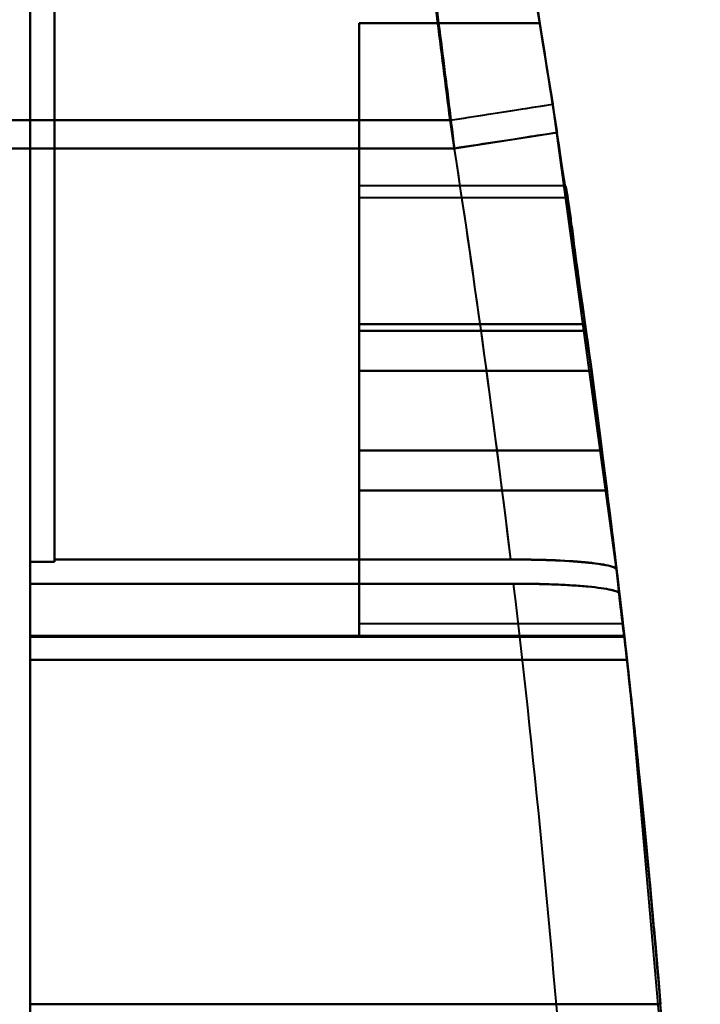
# Model space of a CAD drawing. Header units: millimetres. Extents: x -747 to 747, y -1110 to 610.
# Tile 77 of 93: x 595 to 615, y -330 to -301. Entities that reach past the tile are written whole.
import ezdxf

# ---------------------------------------------------------------- set-up
doc = ezdxf.new("R2010")
doc.units = ezdxf.units.MM
doc.layers.add('G-IMPT', color=8, linetype='Continuous', lineweight=40)

# ---------------------------------------------------------------- blocks, each defined once
blk = doc.blocks.new('NEXA 1000 CALQUES_dwg-755156-Niveau de réf_')
at = {"layer": 'G-IMPT'}
for p, q in [((595.5, -303.105), (595.5, -292.221)), ((595.5, -292.221), (595.5, -303.105)), ((595.5, -303.105), (595.5, -292.221)), ((595.5, -292.221), (595.5, -303.105)), ((596.2, -292.221), (596.2, -303.105)), ((596.2, -303.105), (596.2, -292.221)), ((596.2, -292.221), (596.2, -303.105)), ((596.2, -303.105), (596.2, -292.221)), ((595.5, -292.729), (595.5, -303.105)), ((595.5, -303.105), (595.5, -292.729)), ((595.5, -292.729), (595.5, -303.105)), ((595.5, -303.105), (595.5, -292.729)), ((596.2, -303.105), (596.2, -292.729)), ((596.2, -292.729), (596.2, -303.105)), ((596.2, -303.105), (596.2, -292.729)), ((596.2, -292.729), (596.2, -303.105)), ((595.5, -303.919), (595.5, -293.384)), ((595.5, -293.384), (595.5, -303.919)), ((595.5, -303.919), (595.5, -293.384)), ((595.5, -293.384), (595.5, -303.919)), ((596.2, -293.384), (596.2, -303.919)), ((596.2, -303.919), (596.2, -293.384)), ((596.2, -293.384), (596.2, -303.919)), ((596.2, -303.919), (596.2, -293.384)), ((595.5, -293.875), (595.5, -303.919)), ((595.5, -303.919), (595.5, -293.875)), ((595.5, -293.875), (595.5, -303.919)), ((595.5, -303.919), (595.5, -293.875)), ((596.2, -303.919), (596.2, -293.875)), ((596.2, -293.875), (596.2, -303.919)), ((596.2, -303.919), (596.2, -293.875)), ((596.2, -293.875), (596.2, -303.919)), ((607.629, -303.105), (610.593, -302.643)), ((607.629, -303.105), (610.593, -302.643)), ((612.437, -316.089), (610.593, -302.643)), ((612.437, -316.089), (610.593, -302.643)), ((607.755, -303.919), (610.72, -303.463)), ((607.755, -303.919), (610.72, -303.463)), ((610.953, -305), (605, -305)), ((610.953, -305), (605, -305)), ((605, -318), (605, -305)), ((605, -318), (605, -305)), ((605, -305), (605, -318)), ((605, -305), (605, -318)), ((605, -318), (605, -305)), ((605, -318), (605, -305)), ((605, -305), (605, -318)), ((605, -305), (605, -318)), ((611.005, -305.35), (605, -305.35)), ((611.005, -305.35), (605, -305.35)), ((605, -305.35), (605, -317.65)), ((605, -305.35), (605, -317.65)), ((605, -317.65), (605, -305.35)), ((605, -317.65), (605, -305.35)), ((605, -305.35), (605, -317.65)), ((605, -305.35), (605, -317.65)), ((605, -317.65), (605, -305.35)), ((605, -317.65), (605, -305.35)), ((611.711, -310.345), (611.554, -309.191)), ((611.554, -309.191), (611.711, -310.345)), ((611.711, -310.345), (611.554, -309.191)), ((611.554, -309.191), (611.711, -310.345)), ((611.711, -310.345), (611.554, -309.191)), ((611.554, -309.191), (611.711, -310.345)), ((611.711, -310.345), (611.554, -309.191)), ((611.554, -309.191), (611.711, -310.345)), ((612.16, -313.809), (612.014, -312.655)), ((612.014, -312.655), (612.16, -313.809)), ((612.014, -312.655), (612.16, -313.809)), ((612.16, -313.809), (612.014, -312.655)), ((612.16, -313.809), (612.014, -312.655)), ((612.014, -312.655), (612.16, -313.809)), ((612.014, -312.655), (612.16, -313.809)), ((612.16, -313.809), (612.014, -312.655)), ((605, -317.65), (612.619, -317.65)), ((605, -317.65), (612.619, -317.65)), ((595.5, -328.657), (595.5, -318.006)), ((595.5, -318.006), (595.5, -328.657)), ((595.5, -328.657), (595.5, -318.006)), ((595.5, -318.006), (595.5, -328.657)), ((595.5, -328.657), (595.5, -318.041)), ((595.5, -318.041), (595.5, -328.657)), ((595.5, -328.657), (595.5, -318.041)), ((595.5, -318.041), (595.5, -328.657)), ((605, -318), (612.659, -318)), ((605, -318), (612.659, -318)), ((595.5, -318.703), (595.5, -328.657)), ((595.5, -318.703), (595.5, -328.657)), ((595.5, -328.657), (595.5, -318.703)), ((595.5, -328.657), (595.5, -318.703)), ((595.5, -318.703), (595.5, -328.657)), ((595.5, -318.703), (595.5, -328.657)), ((595.5, -328.657), (595.5, -318.703)), ((595.5, -328.657), (595.5, -318.703))]:
    blk.add_line(p, q, dxfattribs=at)
at = {"layer": 'G-IMPT', "flags": 128}
for points in [[(610.22, -300.3), (608.915, -300.3), (607.61, -300.3), (606.305, -300.3), (605, -300.3)], [(605, -300.3), (606.305, -300.3), (607.61, -300.3), (608.915, -300.3), (610.22, -300.3)], [(605, -309), (605, -306.825), (605, -304.65), (605, -302.475), (605, -300.3)], [(605, -300.3), (606.305, -300.3), (607.61, -300.3), (608.915, -300.3), (610.22, -300.3)], [(610.22, -300.3), (608.915, -300.3), (607.61, -300.3), (606.305, -300.3), (605, -300.3)], [(605, -300.3), (605, -302.475), (605, -304.65), (605, -306.825), (605, -309)], [(605, -309), (605, -306.825), (605, -304.65), (605, -302.475), (605, -300.3)], [(605, -300.3), (605, -302.475), (605, -304.65), (605, -306.825), (605, -309)], [(605, -300.3), (605, -302.475), (605, -304.65), (605, -306.825), (605, -309)], [(605, -309), (605, -306.825), (605, -304.65), (605, -302.475), (605, -300.3)], [(610.22, -300.3), (608.915, -300.3), (607.61, -300.3), (606.305, -300.3), (605, -300.3)], [(605, -300.3), (606.305, -300.3), (607.61, -300.3), (608.915, -300.3), (610.22, -300.3)], [(605, -309), (605, -306.825), (605, -304.65), (605, -302.475), (605, -300.3)], [(605, -300.3), (606.305, -300.3), (607.61, -300.3), (608.915, -300.3), (610.22, -300.3)], [(610.22, -300.3), (608.915, -300.3), (607.61, -300.3), (606.305, -300.3), (605, -300.3)], [(605, -300.3), (605, -302.475), (605, -304.65), (605, -306.825), (605, -309)], [(610.22, -300.3), (608.915, -300.3), (607.61, -300.3), (606.305, -300.3), (605, -300.3)], [(605, -300.3), (606.305, -300.3), (607.61, -300.3), (608.915, -300.3), (610.22, -300.3)], [(605, -309), (605, -306.825), (605, -304.65), (605, -302.475), (605, -300.3)], [(605, -300.3), (606.305, -300.3), (607.61, -300.3), (608.915, -300.3), (610.22, -300.3)], [(610.22, -300.3), (608.915, -300.3), (607.61, -300.3), (606.305, -300.3), (605, -300.3)], [(605, -300.3), (605, -302.475), (605, -304.65), (605, -306.825), (605, -309)], [(605, -309), (605, -306.825), (605, -304.65), (605, -302.475), (605, -300.3)], [(605, -300.3), (605, -302.475), (605, -304.65), (605, -306.825), (605, -309)], [(605, -300.3), (605, -302.475), (605, -304.65), (605, -306.825), (605, -309)], [(605, -309), (605, -306.825), (605, -304.65), (605, -302.475), (605, -300.3)], [(610.22, -300.3), (608.915, -300.3), (607.61, -300.3), (606.305, -300.3), (605, -300.3)], [(605, -300.3), (606.305, -300.3), (607.61, -300.3), (608.915, -300.3), (610.22, -300.3)], [(605, -309), (605, -306.825), (605, -304.65), (605, -302.475), (605, -300.3)], [(605, -300.3), (606.305, -300.3), (607.61, -300.3), (608.915, -300.3), (610.22, -300.3)], [(610.22, -300.3), (608.915, -300.3), (607.61, -300.3), (606.305, -300.3), (605, -300.3)], [(605, -300.3), (605, -302.475), (605, -304.65), (605, -306.825), (605, -309)], [(595.5, -303.105), (592.875, -303.105), (590.25, -303.105), (587.625, -303.105), (585, -303.105)], [(585, -303.105), (587.625, -303.105), (590.25, -303.105), (592.875, -303.105), (595.5, -303.105)], [(595.5, -303.105), (592.875, -303.105), (590.25, -303.105), (587.625, -303.105), (585, -303.105)], [(585, -303.105), (587.625, -303.105), (590.25, -303.105), (592.875, -303.105), (595.5, -303.105)], [(595.5, -303.105), (595.5, -306.454), (595.5, -309.802), (595.5, -313.151), (595.5, -316.5)], [(595.5, -315.869), (595.5, -312.678), (595.5, -309.487), (595.5, -306.296), (595.5, -303.105)], [(596.2, -303.105), (596.025, -303.105), (595.85, -303.105), (595.675, -303.105), (595.5, -303.105)], [(595.5, -303.105), (595.5, -306.296), (595.5, -309.487), (595.5, -312.678), (595.5, -315.869)], [(595.5, -303.105), (595.675, -303.105), (595.85, -303.105), (596.025, -303.105), (596.2, -303.105)], [(595.5, -316.5), (595.5, -313.151), (595.5, -309.802), (595.5, -306.454), (595.5, -303.105)], [(595.5, -303.105), (595.5, -306.454), (595.5, -309.802), (595.5, -313.151), (595.5, -316.5)], [(595.5, -315.869), (595.5, -312.678), (595.5, -309.487), (595.5, -306.296), (595.5, -303.105)], [(596.2, -303.105), (596.025, -303.105), (595.85, -303.105), (595.675, -303.105), (595.5, -303.105)], [(595.5, -303.105), (595.5, -306.296), (595.5, -309.487), (595.5, -312.678), (595.5, -315.869)], [(595.5, -303.105), (595.675, -303.105), (595.85, -303.105), (596.025, -303.105), (596.2, -303.105)], [(595.5, -316.5), (595.5, -313.151), (595.5, -309.802), (595.5, -306.454), (595.5, -303.105)], [(596.2, -315.869), (596.2, -312.678), (596.2, -309.487), (596.2, -306.296), (596.2, -303.105)], [(596.2, -303.105), (596.2, -306.296), (596.2, -309.487), (596.2, -312.678), (596.2, -315.869)], [(596.2, -315.802), (596.2, -312.627), (596.2, -309.453), (596.2, -306.279), (596.2, -303.105)], [(596.2, -303.105), (599.057, -303.105), (601.914, -303.105), (604.772, -303.105), (607.629, -303.105)], [(596.2, -303.105), (596.2, -306.279), (596.2, -309.453), (596.2, -312.627), (596.2, -315.802)], [(607.629, -303.105), (604.772, -303.105), (601.914, -303.105), (599.057, -303.105), (596.2, -303.105)], [(596.2, -315.869), (596.2, -312.678), (596.2, -309.487), (596.2, -306.296), (596.2, -303.105)], [(596.2, -303.105), (596.2, -306.296), (596.2, -309.487), (596.2, -312.678), (596.2, -315.869)], [(596.2, -315.802), (596.2, -312.627), (596.2, -309.453), (596.2, -306.279), (596.2, -303.105)], [(596.2, -303.105), (599.057, -303.105), (601.914, -303.105), (604.772, -303.105), (607.629, -303.105)], [(596.2, -303.105), (596.2, -306.279), (596.2, -309.453), (596.2, -312.627), (596.2, -315.802)], [(607.629, -303.105), (604.772, -303.105), (601.914, -303.105), (599.057, -303.105), (596.2, -303.105)], [(585, -303.919), (587.625, -303.919), (590.25, -303.919), (592.875, -303.919), (595.5, -303.919)], [(595.5, -303.919), (592.875, -303.919), (590.25, -303.919), (587.625, -303.919), (585, -303.919)], [(585, -303.919), (587.625, -303.919), (590.25, -303.919), (592.875, -303.919), (595.5, -303.919)], [(595.5, -303.919), (592.875, -303.919), (590.25, -303.919), (587.625, -303.919), (585, -303.919)], [(595.5, -303.919), (595.5, -307.064), (595.5, -310.209), (595.5, -313.355), (595.5, -316.5)], [(595.5, -316.5), (595.5, -313.355), (595.5, -310.209), (595.5, -307.064), (595.5, -303.919)], [(595.5, -303.919), (595.5, -306.905), (595.5, -309.891), (595.5, -312.878), (595.5, -315.864)], [(595.5, -315.864), (595.5, -312.878), (595.5, -309.891), (595.5, -306.905), (595.5, -303.919)], [(595.5, -303.919), (595.675, -303.919), (595.85, -303.919), (596.025, -303.919), (596.2, -303.919)], [(596.2, -303.919), (596.025, -303.919), (595.85, -303.919), (595.675, -303.919), (595.5, -303.919)], [(595.5, -303.919), (595.5, -307.064), (595.5, -310.209), (595.5, -313.355), (595.5, -316.5)], [(595.5, -316.5), (595.5, -313.355), (595.5, -310.209), (595.5, -307.064), (595.5, -303.919)], [(595.5, -303.919), (595.5, -306.905), (595.5, -309.891), (595.5, -312.878), (595.5, -315.864)], [(595.5, -315.864), (595.5, -312.878), (595.5, -309.891), (595.5, -306.905), (595.5, -303.919)], [(595.5, -303.919), (595.675, -303.919), (595.85, -303.919), (596.025, -303.919), (596.2, -303.919)], [(596.2, -303.919), (596.025, -303.919), (595.85, -303.919), (595.675, -303.919), (595.5, -303.919)], [(596.2, -303.919), (596.2, -306.888), (596.2, -309.858), (596.2, -312.827), (596.2, -315.797)], [(596.2, -315.864), (596.2, -312.878), (596.2, -309.891), (596.2, -306.905), (596.2, -303.919)], [(596.2, -303.919), (596.2, -306.905), (596.2, -309.891), (596.2, -312.878), (596.2, -315.864)], [(596.2, -315.797), (596.2, -312.827), (596.2, -309.858), (596.2, -306.888), (596.2, -303.919)], [(596.2, -303.919), (599.089, -303.919), (601.977, -303.919), (604.866, -303.919), (607.755, -303.919)], [(607.755, -303.919), (604.866, -303.919), (601.977, -303.919), (599.089, -303.919), (596.2, -303.919)], [(596.2, -303.919), (596.2, -306.888), (596.2, -309.858), (596.2, -312.827), (596.2, -315.797)], [(596.2, -315.864), (596.2, -312.878), (596.2, -309.891), (596.2, -306.905), (596.2, -303.919)], [(596.2, -303.919), (596.2, -306.905), (596.2, -309.891), (596.2, -312.878), (596.2, -315.864)], [(596.2, -315.797), (596.2, -312.827), (596.2, -309.858), (596.2, -306.888), (596.2, -303.919)], [(596.2, -303.919), (599.089, -303.919), (601.977, -303.919), (604.866, -303.919), (607.755, -303.919)], [(607.755, -303.919), (604.866, -303.919), (601.977, -303.919), (599.089, -303.919), (596.2, -303.919)], [(611.528, -309), (609.896, -309), (608.264, -309), (606.632, -309), (605, -309)], [(605, -309), (606.632, -309), (608.264, -309), (609.896, -309), (611.528, -309)], [(611.528, -309), (609.896, -309), (608.264, -309), (606.632, -309), (605, -309)], [(605, -309), (606.632, -309), (608.264, -309), (609.896, -309), (611.528, -309)], [(611.528, -309), (609.896, -309), (608.264, -309), (606.632, -309), (605, -309)], [(605, -309), (606.632, -309), (608.264, -309), (609.896, -309), (611.528, -309)], [(611.528, -309), (609.896, -309), (608.264, -309), (606.632, -309), (605, -309)], [(605, -309), (606.632, -309), (608.264, -309), (609.896, -309), (611.528, -309)], [(611.528, -309), (609.896, -309), (608.264, -309), (606.632, -309), (605, -309)], [(605, -309), (606.632, -309), (608.264, -309), (609.896, -309), (611.528, -309)], [(611.528, -309), (609.896, -309), (608.264, -309), (606.632, -309), (605, -309)], [(605, -309), (606.632, -309), (608.264, -309), (609.896, -309), (611.528, -309)], [(611.528, -309), (609.896, -309), (608.264, -309), (606.632, -309), (605, -309)], [(605, -309), (606.632, -309), (608.264, -309), (609.896, -309), (611.528, -309)], [(611.528, -309), (609.896, -309), (608.264, -309), (606.632, -309), (605, -309)], [(605, -309), (606.632, -309), (608.264, -309), (609.896, -309), (611.528, -309)], [(611.554, -309.191), (609.916, -309.191), (608.277, -309.191), (606.639, -309.191), (605, -309.191)], [(605, -309.191), (605, -309.479), (605, -309.768), (605, -310.057), (605, -310.345)], [(605, -310.345), (605, -310.057), (605, -309.768), (605, -309.479), (605, -309.191)], [(605, -309.191), (606.639, -309.191), (608.277, -309.191), (609.916, -309.191), (611.554, -309.191)], [(605, -310.345), (605, -310.057), (605, -309.768), (605, -309.479), (605, -309.191)], [(605, -309.191), (605, -309.479), (605, -309.768), (605, -310.057), (605, -310.345)], [(611.554, -309.191), (609.916, -309.191), (608.277, -309.191), (606.639, -309.191), (605, -309.191)], [(605, -309.191), (605, -309.479), (605, -309.768), (605, -310.057), (605, -310.345)], [(605, -310.345), (605, -310.057), (605, -309.768), (605, -309.479), (605, -309.191)], [(605, -309.191), (606.639, -309.191), (608.277, -309.191), (609.916, -309.191), (611.554, -309.191)], [(605, -310.345), (605, -310.057), (605, -309.768), (605, -309.479), (605, -309.191)], [(605, -309.191), (605, -309.479), (605, -309.768), (605, -310.057), (605, -310.345)], [(611.711, -310.345), (610.033, -310.345), (608.356, -310.345), (606.678, -310.345), (605, -310.345)], [(605, -310.345), (605, -310.923), (605, -311.5), (605, -312.077), (605, -312.655)], [(605, -310.345), (606.678, -310.345), (608.356, -310.345), (610.033, -310.345), (611.711, -310.345)], [(611.711, -310.345), (610.033, -310.345), (608.356, -310.345), (606.678, -310.345), (605, -310.345)], [(605, -312.655), (605, -312.077), (605, -311.5), (605, -310.923), (605, -310.345)], [(605, -310.345), (606.678, -310.345), (608.356, -310.345), (610.033, -310.345), (611.711, -310.345)], [(605, -312.655), (605, -312.077), (605, -311.5), (605, -310.923), (605, -310.345)], [(605, -310.345), (605, -310.923), (605, -311.5), (605, -312.077), (605, -312.655)], [(611.711, -310.345), (610.033, -310.345), (608.356, -310.345), (606.678, -310.345), (605, -310.345)], [(605, -310.345), (605, -310.923), (605, -311.5), (605, -312.077), (605, -312.655)], [(605, -310.345), (606.678, -310.345), (608.356, -310.345), (610.033, -310.345), (611.711, -310.345)], [(611.711, -310.345), (610.033, -310.345), (608.356, -310.345), (606.678, -310.345), (605, -310.345)], [(605, -312.655), (605, -312.077), (605, -311.5), (605, -310.923), (605, -310.345)], [(605, -310.345), (606.678, -310.345), (608.356, -310.345), (610.033, -310.345), (611.711, -310.345)], [(605, -312.655), (605, -312.077), (605, -311.5), (605, -310.923), (605, -310.345)], [(605, -310.345), (605, -310.923), (605, -311.5), (605, -312.077), (605, -312.655)], [(605, -312.655), (606.754, -312.655), (608.507, -312.655), (610.261, -312.655), (612.014, -312.655)], [(612.014, -312.655), (610.261, -312.655), (608.507, -312.655), (606.754, -312.655), (605, -312.655)], [(605, -312.655), (605, -312.943), (605, -313.232), (605, -313.521), (605, -313.809)], [(605, -313.809), (605, -313.521), (605, -313.232), (605, -312.943), (605, -312.655)], [(605, -312.655), (606.754, -312.655), (608.507, -312.655), (610.261, -312.655), (612.014, -312.655)], [(612.014, -312.655), (610.261, -312.655), (608.507, -312.655), (606.754, -312.655), (605, -312.655)], [(605, -312.655), (605, -312.943), (605, -313.232), (605, -313.521), (605, -313.809)], [(605, -313.809), (605, -313.521), (605, -313.232), (605, -312.943), (605, -312.655)], [(605, -312.655), (606.754, -312.655), (608.507, -312.655), (610.261, -312.655), (612.014, -312.655)], [(612.014, -312.655), (610.261, -312.655), (608.507, -312.655), (606.754, -312.655), (605, -312.655)], [(605, -312.655), (605, -312.943), (605, -313.232), (605, -313.521), (605, -313.809)], [(605, -313.809), (605, -313.521), (605, -313.232), (605, -312.943), (605, -312.655)], [(605, -312.655), (606.754, -312.655), (608.507, -312.655), (610.261, -312.655), (612.014, -312.655)], [(612.014, -312.655), (610.261, -312.655), (608.507, -312.655), (606.754, -312.655), (605, -312.655)], [(605, -312.655), (605, -312.943), (605, -313.232), (605, -313.521), (605, -313.809)], [(605, -313.809), (605, -313.521), (605, -313.232), (605, -312.943), (605, -312.655)], [(605, -313.809), (606.79, -313.809), (608.58, -313.809), (610.37, -313.809), (612.16, -313.809)], [(612.16, -313.809), (610.37, -313.809), (608.58, -313.809), (606.79, -313.809), (605, -313.809)], [(605, -313.809), (606.79, -313.809), (608.58, -313.809), (610.37, -313.809), (612.16, -313.809)], [(612.16, -313.809), (610.37, -313.809), (608.58, -313.809), (606.79, -313.809), (605, -313.809)], [(595.5, -315.864), (595.5, -316.399), (595.5, -316.935), (595.5, -317.47), (595.5, -318.006)], [(595.5, -318.006), (595.5, -317.47), (595.5, -316.935), (595.5, -316.399), (595.5, -315.864)], [(595.5, -315.864), (595.675, -315.864), (595.85, -315.864), (596.025, -315.864), (596.2, -315.864)], [(596.2, -315.864), (596.025, -315.864), (595.85, -315.864), (595.675, -315.864), (595.5, -315.864)], [(595.5, -315.864), (595.5, -316.399), (595.5, -316.935), (595.5, -317.47), (595.5, -318.006)], [(595.5, -318.006), (595.5, -317.47), (595.5, -316.935), (595.5, -316.399), (595.5, -315.864)], [(595.5, -315.864), (595.675, -315.864), (595.85, -315.864), (596.025, -315.864), (596.2, -315.864)], [(596.2, -315.864), (596.025, -315.864), (595.85, -315.864), (595.675, -315.864), (595.5, -315.864)], [(595.5, -318.041), (595.5, -317.498), (595.5, -316.955), (595.5, -316.412), (595.5, -315.869)], [(595.5, -315.869), (595.675, -315.869), (595.85, -315.869), (596.025, -315.869), (596.2, -315.869)], [(596.2, -315.869), (596.025, -315.869), (595.85, -315.869), (595.675, -315.869), (595.5, -315.869)], [(595.5, -315.869), (595.5, -316.412), (595.5, -316.955), (595.5, -317.498), (595.5, -318.041)], [(595.5, -318.041), (595.5, -317.498), (595.5, -316.955), (595.5, -316.412), (595.5, -315.869)], [(595.5, -315.869), (595.675, -315.869), (595.85, -315.869), (596.025, -315.869), (596.2, -315.869)], [(596.2, -315.869), (596.025, -315.869), (595.85, -315.869), (595.675, -315.869), (595.5, -315.869)], [(595.5, -315.869), (595.5, -316.412), (595.5, -316.955), (595.5, -317.498), (595.5, -318.041)], [(596.2, -315.797), (596.2, -315.814), (596.2, -315.83), (596.2, -315.847), (596.2, -315.864)], [(596.2, -315.864), (596.2, -315.847), (596.2, -315.83), (596.2, -315.814), (596.2, -315.797)], [(596.2, -315.797), (599.495, -315.797), (602.791, -315.797), (606.086, -315.797), (609.381, -315.797)], [(609.381, -315.797), (606.086, -315.797), (602.791, -315.797), (599.495, -315.797), (596.2, -315.797)], [(596.2, -315.797), (596.2, -315.814), (596.2, -315.83), (596.2, -315.847), (596.2, -315.864)], [(596.2, -315.864), (596.2, -315.847), (596.2, -315.83), (596.2, -315.814), (596.2, -315.797)], [(596.2, -315.797), (599.495, -315.797), (602.791, -315.797), (606.086, -315.797), (609.381, -315.797)], [(609.381, -315.797), (606.086, -315.797), (602.791, -315.797), (599.495, -315.797), (596.2, -315.797)], [(609.382, -315.802), (606.086, -315.802), (602.791, -315.802), (599.495, -315.802), (596.2, -315.802)], [(596.2, -315.802), (596.2, -315.818), (596.2, -315.835), (596.2, -315.852), (596.2, -315.869)], [(596.2, -315.869), (596.2, -315.852), (596.2, -315.835), (596.2, -315.818), (596.2, -315.802)], [(596.2, -315.802), (599.495, -315.802), (602.791, -315.802), (606.086, -315.802), (609.382, -315.802)], [(609.382, -315.802), (606.086, -315.802), (602.791, -315.802), (599.495, -315.802), (596.2, -315.802)], [(596.2, -315.802), (596.2, -315.818), (596.2, -315.835), (596.2, -315.852), (596.2, -315.869)], [(596.2, -315.869), (596.2, -315.852), (596.2, -315.835), (596.2, -315.818), (596.2, -315.802)], [(596.2, -315.802), (599.495, -315.802), (602.791, -315.802), (606.086, -315.802), (609.382, -315.802)], [(612.437, -316.085), (612.494, -316.565), (612.549, -317.045), (612.605, -317.526), (612.659, -318.006)], [(612.659, -318.006), (612.605, -317.526), (612.549, -317.045), (612.494, -316.565), (612.437, -316.085)], [(612.437, -316.085), (612.494, -316.565), (612.549, -317.045), (612.605, -317.526), (612.659, -318.006)], [(612.659, -318.006), (612.605, -317.526), (612.549, -317.045), (612.494, -316.565), (612.437, -316.085)], [(612.663, -318.041), (612.608, -317.553), (612.552, -317.065), (612.495, -316.577), (612.437, -316.089)], [(612.437, -316.089), (612.495, -316.577), (612.552, -317.065), (612.608, -317.553), (612.663, -318.041)], [(612.663, -318.041), (612.608, -317.553), (612.552, -317.065), (612.495, -316.577), (612.437, -316.089)], [(612.437, -316.089), (612.495, -316.577), (612.552, -317.065), (612.608, -317.553), (612.663, -318.041)], [(595.5, -316.5), (598.991, -316.5), (602.483, -316.5), (605.974, -316.5), (609.465, -316.5)], [(595.5, -318.703), (595.5, -318.152), (595.5, -317.601), (595.5, -317.051), (595.5, -316.5)], [(595.5, -316.5), (595.5, -317.051), (595.5, -317.601), (595.5, -318.152), (595.5, -318.703)], [(609.465, -316.5), (605.974, -316.5), (602.483, -316.5), (598.991, -316.5), (595.5, -316.5)], [(609.465, -316.5), (605.974, -316.5), (602.483, -316.5), (598.991, -316.5), (595.5, -316.5)], [(595.5, -316.5), (595.5, -317.051), (595.5, -317.601), (595.5, -318.152), (595.5, -318.703)], [(595.5, -318.703), (595.5, -318.152), (595.5, -317.601), (595.5, -317.051), (595.5, -316.5)], [(595.5, -316.5), (598.991, -316.5), (602.483, -316.5), (605.974, -316.5), (609.465, -316.5)], [(595.5, -316.5), (598.991, -316.5), (602.483, -316.5), (605.974, -316.5), (609.465, -316.5)], [(595.5, -318.703), (595.5, -318.152), (595.5, -317.601), (595.5, -317.051), (595.5, -316.5)], [(595.5, -316.5), (595.5, -317.051), (595.5, -317.601), (595.5, -318.152), (595.5, -318.703)], [(609.465, -316.5), (605.974, -316.5), (602.483, -316.5), (598.991, -316.5), (595.5, -316.5)], [(609.465, -316.5), (605.974, -316.5), (602.483, -316.5), (598.991, -316.5), (595.5, -316.5)], [(595.5, -316.5), (595.5, -317.051), (595.5, -317.601), (595.5, -318.152), (595.5, -318.703)], [(595.5, -318.703), (595.5, -318.152), (595.5, -317.601), (595.5, -317.051), (595.5, -316.5)], [(595.5, -316.5), (598.991, -316.5), (602.483, -316.5), (605.974, -316.5), (609.465, -316.5)], [(614.857, -349.221), (614.151, -334.48), (612.856, -319.778), (612.52, -316.788)], [(614.857, -349.221), (614.151, -334.48), (612.856, -319.778), (612.52, -316.788)], [(612.738, -318.703), (612.684, -318.224), (612.63, -317.745), (612.575, -317.266), (612.52, -316.788)], [(612.52, -316.788), (612.575, -317.266), (612.63, -317.745), (612.684, -318.224), (612.738, -318.703)], [(612.52, -316.788), (612.575, -317.266), (612.63, -317.745), (612.684, -318.224), (612.738, -318.703)], [(612.738, -318.703), (612.684, -318.224), (612.63, -317.745), (612.575, -317.266), (612.52, -316.788)], [(612.738, -318.703), (612.684, -318.224), (612.63, -317.745), (612.575, -317.266), (612.52, -316.788)], [(612.52, -316.788), (612.575, -317.266), (612.63, -317.745), (612.684, -318.224), (612.738, -318.703)], [(612.52, -316.788), (612.575, -317.266), (612.63, -317.745), (612.684, -318.224), (612.738, -318.703)], [(612.738, -318.703), (612.684, -318.224), (612.63, -317.745), (612.575, -317.266), (612.52, -316.788)], [(612.659, -318.006), (608.37, -318.006), (604.08, -318.006), (599.79, -318.006), (595.5, -318.006)], [(595.5, -318.006), (599.79, -318.006), (604.08, -318.006), (608.37, -318.006), (612.659, -318.006)], [(612.659, -318.006), (608.37, -318.006), (604.08, -318.006), (599.79, -318.006), (595.5, -318.006)], [(595.5, -318.006), (599.79, -318.006), (604.08, -318.006), (608.37, -318.006), (612.659, -318.006)], [(595.5, -318.041), (599.791, -318.041), (604.082, -318.041), (608.373, -318.041), (612.663, -318.041)], [(612.663, -318.041), (608.373, -318.041), (604.082, -318.041), (599.791, -318.041), (595.5, -318.041)], [(595.5, -318.041), (599.791, -318.041), (604.082, -318.041), (608.373, -318.041), (612.663, -318.041)], [(612.663, -318.041), (608.373, -318.041), (604.082, -318.041), (599.791, -318.041), (595.5, -318.041)], [(595.5, -318.703), (599.809, -318.703), (604.119, -318.703), (608.428, -318.703), (612.738, -318.703)], [(595.5, -318.703), (599.809, -318.703), (604.119, -318.703), (608.428, -318.703), (612.738, -318.703)], [(612.738, -318.703), (608.428, -318.703), (604.119, -318.703), (599.809, -318.703), (595.5, -318.703)], [(612.738, -318.703), (608.428, -318.703), (604.119, -318.703), (599.809, -318.703), (595.5, -318.703)], [(595.5, -318.703), (599.809, -318.703), (604.119, -318.703), (608.428, -318.703), (612.738, -318.703)], [(595.5, -318.703), (599.809, -318.703), (604.119, -318.703), (608.428, -318.703), (612.738, -318.703)], [(612.738, -318.703), (608.428, -318.703), (604.119, -318.703), (599.809, -318.703), (595.5, -318.703)], [(612.738, -318.703), (608.428, -318.703), (604.119, -318.703), (599.809, -318.703), (595.5, -318.703)], [(613.709, -328.657), (609.157, -328.657), (604.604, -328.657), (600.052, -328.657), (595.5, -328.657)], [(595.5, -328.657), (595.5, -332.659), (595.5, -336.661), (595.5, -340.663), (595.5, -344.665)], [(595.5, -344.665), (595.5, -340.663), (595.5, -336.661), (595.5, -332.659), (595.5, -328.657)], [(595.5, -328.657), (600.052, -328.657), (604.604, -328.657), (609.157, -328.657), (613.709, -328.657)], [(595.5, -344.665), (595.5, -340.663), (595.5, -336.661), (595.5, -332.659), (595.5, -328.657)], [(595.5, -328.657), (600.052, -328.657), (604.604, -328.657), (609.157, -328.657), (613.709, -328.657)], [(595.5, -328.657), (595.5, -332.659), (595.5, -336.661), (595.5, -340.663), (595.5, -344.665)], [(595.5, -328.657), (595.5, -332.659), (595.5, -336.661), (595.5, -340.663), (595.5, -344.665)], [(613.709, -328.657), (609.157, -328.657), (604.604, -328.657), (600.052, -328.657), (595.5, -328.657)], [(595.5, -328.657), (595.5, -332.659), (595.5, -336.661), (595.5, -340.663), (595.5, -344.665)], [(613.709, -328.657), (609.157, -328.657), (604.604, -328.657), (600.052, -328.657), (595.5, -328.657)], [(595.5, -328.657), (600.052, -328.657), (604.604, -328.657), (609.157, -328.657), (613.709, -328.657)], [(595.5, -328.657), (600.052, -328.657), (604.604, -328.657), (609.157, -328.657), (613.709, -328.657)], [(613.709, -328.657), (609.157, -328.657), (604.604, -328.657), (600.052, -328.657), (595.5, -328.657)], [(613.709, -328.657), (609.157, -328.657), (604.604, -328.657), (600.052, -328.657), (595.5, -328.657)], [(595.5, -328.657), (595.5, -332.659), (595.5, -336.661), (595.5, -340.663), (595.5, -344.665)], [(595.5, -344.665), (595.5, -340.663), (595.5, -336.661), (595.5, -332.659), (595.5, -328.657)], [(595.5, -328.657), (600.052, -328.657), (604.604, -328.657), (609.157, -328.657), (613.709, -328.657)], [(595.5, -344.665), (595.5, -340.663), (595.5, -336.661), (595.5, -332.659), (595.5, -328.657)], [(595.5, -328.657), (600.052, -328.657), (604.604, -328.657), (609.157, -328.657), (613.709, -328.657)], [(595.5, -328.657), (595.5, -332.659), (595.5, -336.661), (595.5, -340.663), (595.5, -344.665)], [(595.5, -344.665), (595.5, -340.663), (595.5, -336.661), (595.5, -332.659), (595.5, -328.657)], [(595.5, -328.657), (595.5, -332.659), (595.5, -336.661), (595.5, -340.663), (595.5, -344.665)], [(613.709, -328.657), (609.157, -328.657), (604.604, -328.657), (600.052, -328.657), (595.5, -328.657)], [(595.5, -328.657), (595.5, -332.659), (595.5, -336.661), (595.5, -340.663), (595.5, -344.665)], [(613.709, -328.657), (609.157, -328.657), (604.604, -328.657), (600.052, -328.657), (595.5, -328.657)], [(595.5, -328.657), (600.052, -328.657), (604.604, -328.657), (609.157, -328.657), (613.709, -328.657)], [(595.5, -328.657), (600.052, -328.657), (604.604, -328.657), (609.157, -328.657), (613.709, -328.657)], [(613.709, -328.657), (609.157, -328.657), (604.604, -328.657), (600.052, -328.657), (595.5, -328.657)]]:
    blk.add_lwpolyline(points, dxfattribs=at)
at = {"layer": 'G-IMPT'}
for radius, start, end in [(368.984, 7.86631, 9.23246), (368.984, 7.86631, 9.23246), (368.984, 7.86631, 9.23246), (368.984, 7.86631, 9.23246), (368.984, 7.86631, 9.23246), (368.984, 7.86631, 9.23246), (368.984, 7.86631, 9.23246), (368.984, 7.86631, 9.23246), (368.984, 7.86631, 9.23246), (368.984, 7.86631, 9.23246), (368.984, 7.86631, 9.23246), (368.984, 7.86631, 9.23246), (368.984, 7.86631, 9.23246), (368.984, 7.86631, 9.23246), (368.984, 7.86631, 9.23246), (368.984, 7.86631, 9.23246), (368.984, 6.75643, 8.86412), (368.984, 6.75643, 8.86412), (368.984, 6.75643, 8.86412), (368.984, 6.75643, 8.86412), (365.984, 6.85746, 8.86412), (365.984, 6.85746, 8.86412), (365.984, 6.85746, 8.86412), (365.984, 6.85746, 8.86412), (368.984, 6.75717, 8.73519), (368.984, 6.75717, 8.73519), (368.984, 6.75717, 8.73519), (368.984, 6.75717, 8.73519), (365.984, 6.85821, 8.73519), (365.984, 6.85821, 8.73519), (365.984, 6.85821, 8.73519), (365.984, 6.85821, 8.73519), (368.984, 7.29381, 7.65548), (368.984, 7.29381, 7.65548), (368.984, 7.29381, 7.65548), (368.984, 7.29381, 7.65548), (368.984, 7.29381, 7.65548), (368.984, 7.29381, 7.65548), (368.984, 7.29381, 7.65548), (368.984, 7.29381, 7.65548), (365.984, 1.59626, 6.74734), (365.984, 1.59626, 6.74734), (365.984, 1.59626, 6.74734), (365.984, 1.59626, 6.74734), (365.984, 1.59626, 6.74734), (365.984, 1.59626, 6.74734), (365.984, 1.59626, 6.74734), (365.984, 1.59626, 6.74734), (368.984, 1.59626, 6.64722), (368.984, 1.59626, 6.64722), (368.984, 1.59626, 6.64722), (368.984, 1.59626, 6.64722), (368.984, 1.59626, 6.64722), (368.984, 1.59626, 6.64722), (368.984, 1.59626, 6.64722), (368.984, 1.59626, 6.64722), (368.984, 1.59626, 4.79488), (368.984, 1.59626, 4.79488), (368.984, 1.59626, 4.79488), (368.984, 1.59626, 4.79488), (368.984, 1.59626, 4.79488), (368.984, 1.59626, 4.79488)]:
    blk.add_arc((246.016, -359.5), radius, start, end, dxfattribs=at)
for points in [[(607.629, -303.105), (607.5, -302.084), (607.242, -300.048), (606.853, -297.13), (606.485, -294.474), (606.267, -292.922), (606.163, -292.221)], [(606.163, -292.221), (606.264, -292.921), (606.489, -294.491), (606.853, -297.125), (607.241, -300.048), (607.502, -302.09), (607.629, -303.105)], [(607.629, -303.105), (607.5, -302.084), (607.242, -300.048), (606.853, -297.13), (606.485, -294.474), (606.267, -292.922), (606.163, -292.221)], [(606.163, -292.221), (606.264, -292.921), (606.489, -294.491), (606.853, -297.125), (607.241, -300.048), (607.502, -302.09), (607.629, -303.105)], [(606.359, -293.384), (606.459, -294.076), (606.67, -295.593), (607.024, -298.194), (607.39, -300.99), (607.633, -302.942), (607.755, -303.919)], [(607.755, -303.919), (607.635, -302.943), (607.387, -300.972), (607.025, -298.2), (606.67, -295.588), (606.459, -294.084), (606.359, -293.384)], [(606.359, -293.384), (606.459, -294.076), (606.67, -295.593), (607.024, -298.194), (607.39, -300.99), (607.633, -302.942), (607.755, -303.919)], [(607.755, -303.919), (607.635, -302.943), (607.387, -300.972), (607.025, -298.2), (606.67, -295.588), (606.459, -294.084), (606.359, -293.384)], [(609.115, -293.864), (609.326, -295.029), (609.802, -297.726), (610.334, -300.979), (610.593, -302.643)], [(610.593, -302.643), (610.338, -301.01), (609.802, -297.726), (609.32, -294.998), (609.115, -293.864)], [(609.115, -293.864), (609.326, -295.029), (609.802, -297.726), (610.334, -300.979), (610.593, -302.643)], [(610.593, -302.643), (610.338, -301.01), (609.802, -297.726), (609.32, -294.998), (609.115, -293.864)], [(610.72, -303.463), (610.474, -301.861), (609.978, -298.774), (609.515, -296.103), (609.313, -294.966)], [(609.313, -294.966), (609.514, -296.1), (609.976, -298.76), (610.479, -301.892), (610.72, -303.463)], [(610.72, -303.463), (610.474, -301.861), (609.978, -298.774), (609.515, -296.103), (609.313, -294.966)], [(609.313, -294.966), (609.514, -296.1), (609.976, -298.76), (610.479, -301.892), (610.72, -303.463)], [(607.629, -303.105), (607.978, -303.05), (608.743, -302.931), (609.791, -302.768), (610.442, -302.666), (610.593, -302.643), (610.593, -302.643)], [(607.629, -303.105), (607.978, -303.05), (608.743, -302.931), (609.791, -302.768), (610.442, -302.666), (610.593, -302.643), (610.593, -302.643)], [(610.72, -303.463), (610.72, -303.463), (610.569, -303.486), (609.918, -303.586), (608.869, -303.747), (608.104, -303.865), (607.755, -303.919)], [(610.72, -303.463), (610.72, -303.463), (610.569, -303.486), (609.918, -303.586), (608.869, -303.747), (608.104, -303.865), (607.755, -303.919)], [(609.381, -315.797), (609.589, -315.797), (609.991, -315.801), (610.544, -315.817), (611.075, -315.844), (611.541, -315.88), (611.921, -315.924), (612.213, -315.974), (612.384, -316.027), (612.431, -316.065), (612.437, -316.085)], [(612.437, -316.085), (612.432, -316.044), (612.265, -315.972), (611.581, -315.876), (610.57, -315.811), (609.778, -315.8), (609.381, -315.797)], [(609.381, -315.797), (609.589, -315.797), (609.991, -315.801), (610.544, -315.817), (611.075, -315.844), (611.541, -315.88), (611.921, -315.924), (612.213, -315.974), (612.384, -316.027), (612.431, -316.065), (612.437, -316.085)], [(612.437, -316.085), (612.432, -316.044), (612.265, -315.972), (611.581, -315.876), (610.57, -315.811), (609.778, -315.8), (609.381, -315.797)], [(612.437, -316.089), (612.432, -316.07), (612.385, -316.031), (612.213, -315.979), (611.921, -315.928), (611.542, -315.884), (611.076, -315.849), (610.545, -315.822), (609.991, -315.806), (609.589, -315.802), (609.382, -315.802)], [(609.382, -315.802), (609.778, -315.804), (610.571, -315.815), (611.582, -315.88), (612.266, -315.977), (612.433, -316.049), (612.437, -316.089)], [(612.437, -316.089), (612.432, -316.07), (612.385, -316.031), (612.213, -315.979), (611.921, -315.928), (611.542, -315.884), (611.076, -315.849), (610.545, -315.822), (609.991, -315.806), (609.589, -315.802), (609.382, -315.802)], [(609.382, -315.802), (609.778, -315.804), (610.571, -315.815), (611.582, -315.88), (612.266, -315.977), (612.433, -316.049), (612.437, -316.089)], [(612.52, -316.788), (612.514, -316.768), (612.467, -316.73), (612.296, -316.677), (612.004, -316.627), (611.624, -316.583), (611.159, -316.547), (610.628, -316.52), (610.075, -316.504), (609.673, -316.5), (609.465, -316.5)], [(609.465, -316.5), (609.673, -316.5), (610.075, -316.504), (610.628, -316.52), (611.159, -316.547), (611.624, -316.583), (612.004, -316.627), (612.296, -316.677), (612.467, -316.73), (612.514, -316.768), (612.52, -316.788)], [(609.465, -316.5), (609.861, -316.503), (610.654, -316.514), (611.665, -316.579), (612.348, -316.676), (612.515, -316.748), (612.52, -316.788)], [(612.52, -316.788), (612.515, -316.748), (612.348, -316.676), (611.665, -316.579), (610.654, -316.514), (609.861, -316.503), (609.465, -316.5)], [(612.52, -316.788), (612.514, -316.768), (612.467, -316.73), (612.296, -316.677), (612.004, -316.627), (611.624, -316.583), (611.159, -316.547), (610.628, -316.52), (610.075, -316.504), (609.673, -316.5), (609.465, -316.5)], [(609.465, -316.5), (609.673, -316.5), (610.075, -316.504), (610.628, -316.52), (611.159, -316.547), (611.624, -316.583), (612.004, -316.627), (612.296, -316.677), (612.467, -316.73), (612.514, -316.768), (612.52, -316.788)], [(609.465, -316.5), (609.861, -316.503), (610.654, -316.514), (611.665, -316.579), (612.348, -316.676), (612.515, -316.748), (612.52, -316.788)], [(612.52, -316.788), (612.515, -316.748), (612.348, -316.676), (611.665, -316.579), (610.654, -316.514), (609.861, -316.503), (609.465, -316.5)]]:
    blk.add_open_spline(points, degree=3, dxfattribs=at)
for points, knots in [([(612.659, -318), (612.653, -317.952), (612.636, -317.801), (612.591, -317.406), (612.537, -316.937), (612.49, -316.537), (612.461, -316.286), (612.414, -315.893), (612.327, -315.163), (612.181, -313.97), (612.047, -312.911), (611.94, -312.081), (611.864, -311.495), (611.787, -310.91), (611.676, -310.08), (611.532, -309.022), (611.365, -307.832), (611.261, -307.104), (611.204, -306.712), (611.168, -306.462), (611.11, -306.062), (611.041, -305.594), (610.983, -305.2), (610.96, -305.048), (610.953, -305)], [0, 0, 0, 0, 0.0625, 0.125, 0.1875, 0.21875, 0.234375, 0.25, 0.3125, 0.375, 0.4375, 0.46875, 0.5, 0.53125, 0.5625, 0.625, 0.6875, 0.75, 0.765625, 0.78125, 0.8125, 0.875, 0.9375, 1, 1, 1, 1]), ([(610.953, -305), (610.96, -305.048), (610.983, -305.2), (611.041, -305.594), (611.11, -306.062), (611.168, -306.462), (611.204, -306.712), (611.261, -307.104), (611.365, -307.832), (611.532, -309.022), (611.676, -310.08), (611.787, -310.91), (611.864, -311.495), (611.94, -312.081), (612.047, -312.911), (612.181, -313.97), (612.327, -315.163), (612.414, -315.893), (612.461, -316.286), (612.49, -316.536), (612.537, -316.937), (612.591, -317.406), (612.636, -317.801), (612.653, -317.952), (612.659, -318)], [0, 0, 0, 0, 0.0625, 0.125, 0.1875, 0.21875, 0.234375, 0.25, 0.3125, 0.375, 0.4375, 0.46875, 0.5, 0.53125, 0.5625, 0.625, 0.6875, 0.75, 0.765625, 0.78125, 0.8125, 0.875, 0.9375, 1, 1, 1, 1]), ([(610.953, -305), (610.97, -305), (611.018, -305.257), (611.127, -306.066), (611.227, -306.882), (611.362, -307.873), (611.529, -309), (611.705, -310.223), (611.865, -311.495), (612.018, -312.768), (612.233, -314.401), (612.458, -316.205), (612.605, -317.658), (612.651, -318), (612.659, -318)], [0, 0, 0, 0, 0.125, 0.1875, 0.25, 0.3125, 0.375, 0.4375, 0.5, 0.5625, 0.625, 0.75, 0.875, 1, 1, 1, 1]), ([(612.659, -318), (612.651, -318), (612.605, -317.658), (612.458, -316.205), (612.233, -314.401), (612.018, -312.768), (611.865, -311.495), (611.705, -310.223), (611.529, -309), (611.362, -307.873), (611.227, -306.882), (611.127, -306.066), (611.018, -305.257), (610.97, -305), (610.953, -305)], [0, 0, 0, 0, 0.125, 0.25, 0.375, 0.4375, 0.5, 0.5625, 0.625, 0.6875, 0.75, 0.8125, 0.875, 1, 1, 1, 1]), ([(612.659, -318), (612.653, -317.952), (612.636, -317.801), (612.591, -317.406), (612.537, -316.937), (612.49, -316.536), (612.461, -316.286), (612.414, -315.893), (612.327, -315.163), (612.181, -313.97), (612.047, -312.911), (611.94, -312.081), (611.864, -311.495), (611.787, -310.91), (611.676, -310.08), (611.532, -309.022), (611.365, -307.832), (611.261, -307.104), (611.204, -306.712), (611.168, -306.462), (611.11, -306.062), (611.041, -305.594), (610.983, -305.2), (610.96, -305.048), (610.953, -305)], [0, 0, 0, 0, 0.0625, 0.125, 0.1875, 0.21875, 0.234375, 0.25, 0.3125, 0.375, 0.4375, 0.46875, 0.5, 0.53125, 0.5625, 0.625, 0.6875, 0.75, 0.765625, 0.78125, 0.8125, 0.875, 0.9375, 1, 1, 1, 1]), ([(610.953, -305), (610.96, -305.048), (610.983, -305.2), (611.041, -305.594), (611.11, -306.062), (611.168, -306.462), (611.204, -306.712), (611.261, -307.104), (611.365, -307.832), (611.532, -309.022), (611.676, -310.08), (611.787, -310.91), (611.864, -311.495), (611.94, -312.081), (612.047, -312.911), (612.181, -313.97), (612.327, -315.163), (612.414, -315.893), (612.461, -316.286), (612.49, -316.537), (612.537, -316.937), (612.591, -317.406), (612.636, -317.801), (612.653, -317.952), (612.659, -318)], [0, 0, 0, 0, 0.0625, 0.125, 0.1875, 0.21875, 0.234375, 0.25, 0.3125, 0.375, 0.4375, 0.46875, 0.5, 0.53125, 0.5625, 0.625, 0.6875, 0.75, 0.765625, 0.78125, 0.8125, 0.875, 0.9375, 1, 1, 1, 1]), ([(610.953, -305), (610.97, -305), (611.018, -305.257), (611.127, -306.066), (611.227, -306.882), (611.362, -307.873), (611.529, -309), (611.705, -310.223), (611.865, -311.495), (612.018, -312.768), (612.233, -314.401), (612.458, -316.205), (612.605, -317.658), (612.651, -318), (612.659, -318)], [0, 0, 0, 0, 0.125, 0.1875, 0.25, 0.3125, 0.375, 0.4375, 0.5, 0.5625, 0.625, 0.75, 0.875, 1, 1, 1, 1]), ([(612.659, -318), (612.651, -318), (612.605, -317.658), (612.458, -316.205), (612.233, -314.401), (612.018, -312.768), (611.865, -311.495), (611.705, -310.223), (611.529, -309), (611.362, -307.873), (611.227, -306.882), (611.127, -306.066), (611.018, -305.256), (610.97, -305), (610.953, -305)], [0, 0, 0, 0, 0.125, 0.25, 0.375, 0.4375, 0.5, 0.5625, 0.625, 0.6875, 0.75, 0.8125, 0.875, 1, 1, 1, 1]), ([(612.619, -317.65), (612.612, -317.65), (612.567, -317.327), (612.427, -315.951), (612.213, -314.245), (612.01, -312.7), (611.865, -311.495), (611.713, -310.292), (611.547, -309.135), (611.39, -308.068), (611.263, -307.131), (611.169, -306.359), (611.066, -305.593), (611.021, -305.35), (611.005, -305.35)], [0, 0, 0, 0, 0.125, 0.25, 0.375, 0.4375, 0.5, 0.5625, 0.625, 0.6875, 0.75, 0.8125, 0.875, 1, 1, 1, 1]), ([(611.005, -305.35), (611.021, -305.35), (611.066, -305.593), (611.169, -306.359), (611.263, -307.131), (611.39, -308.068), (611.547, -309.135), (611.713, -310.292), (611.865, -311.495), (612.01, -312.7), (612.213, -314.245), (612.427, -315.951), (612.567, -317.327), (612.612, -317.65), (612.619, -317.65)], [0, 0, 0, 0, 0.125, 0.1875, 0.25, 0.3125, 0.375, 0.4375, 0.5, 0.5625, 0.625, 0.75, 0.875, 1, 1, 1, 1]), ([(611.005, -305.35), (611.012, -305.396), (611.033, -305.539), (611.088, -305.912), (611.153, -306.355), (611.208, -306.733), (611.242, -306.97), (611.295, -307.341), (611.393, -308.03), (611.55, -309.156), (611.686, -310.156), (611.791, -310.942), (611.864, -311.496), (611.936, -312.05), (612.038, -312.835), (612.164, -313.838), (612.303, -314.966), (612.386, -315.656), (612.43, -316.028), (612.458, -316.265), (612.503, -316.645), (612.555, -317.088), (612.597, -317.462), (612.614, -317.605), (612.619, -317.65)], [0, 0, 0, 0, 0.0625, 0.125, 0.1875, 0.21875, 0.234375, 0.25, 0.3125, 0.375, 0.4375, 0.46875, 0.5, 0.53125, 0.5625, 0.625, 0.6875, 0.75, 0.765625, 0.78125, 0.8125, 0.875, 0.9375, 1, 1, 1, 1]), ([(612.619, -317.65), (612.614, -317.605), (612.597, -317.462), (612.555, -317.088), (612.503, -316.645), (612.458, -316.265), (612.43, -316.028), (612.386, -315.656), (612.303, -314.966), (612.164, -313.838), (612.038, -312.835), (611.936, -312.05), (611.864, -311.496), (611.791, -310.942), (611.686, -310.156), (611.55, -309.156), (611.393, -308.03), (611.295, -307.341), (611.242, -306.97), (611.208, -306.733), (611.153, -306.355), (611.088, -305.912), (611.033, -305.539), (611.012, -305.396), (611.005, -305.35)], [0, 0, 0, 0, 0.0625, 0.125, 0.1875, 0.21875, 0.234375, 0.25, 0.3125, 0.375, 0.4375, 0.46875, 0.5, 0.53125, 0.5625, 0.625, 0.6875, 0.75, 0.765625, 0.78125, 0.8125, 0.875, 0.9375, 1, 1, 1, 1]), ([(612.619, -317.65), (612.612, -317.65), (612.567, -317.327), (612.427, -315.951), (612.213, -314.245), (612.01, -312.7), (611.865, -311.495), (611.713, -310.292), (611.547, -309.135), (611.39, -308.068), (611.263, -307.131), (611.169, -306.359), (611.066, -305.593), (611.021, -305.35), (611.005, -305.35)], [0, 0, 0, 0, 0.125, 0.25, 0.375, 0.4375, 0.5, 0.5625, 0.625, 0.6875, 0.75, 0.8125, 0.875, 1, 1, 1, 1]), ([(611.005, -305.35), (611.021, -305.35), (611.066, -305.593), (611.169, -306.359), (611.263, -307.131), (611.39, -308.068), (611.547, -309.135), (611.713, -310.292), (611.865, -311.495), (612.01, -312.7), (612.213, -314.245), (612.427, -315.951), (612.567, -317.327), (612.612, -317.65), (612.619, -317.65)], [0, 0, 0, 0, 0.125, 0.1875, 0.25, 0.3125, 0.375, 0.4375, 0.5, 0.5625, 0.625, 0.75, 0.875, 1, 1, 1, 1]), ([(611.005, -305.35), (611.012, -305.396), (611.033, -305.539), (611.088, -305.912), (611.153, -306.355), (611.208, -306.733), (611.242, -306.97), (611.295, -307.341), (611.393, -308.03), (611.55, -309.156), (611.686, -310.156), (611.791, -310.942), (611.864, -311.496), (611.936, -312.05), (612.038, -312.835), (612.164, -313.838), (612.303, -314.966), (612.386, -315.656), (612.43, -316.028), (612.458, -316.265), (612.503, -316.645), (612.555, -317.088), (612.597, -317.462), (612.614, -317.605), (612.619, -317.65)], [0, 0, 0, 0, 0.0625, 0.125, 0.1875, 0.21875, 0.234375, 0.25, 0.3125, 0.375, 0.4375, 0.46875, 0.5, 0.53125, 0.5625, 0.625, 0.6875, 0.75, 0.765625, 0.78125, 0.8125, 0.875, 0.9375, 1, 1, 1, 1]), ([(612.619, -317.65), (612.614, -317.605), (612.597, -317.462), (612.555, -317.088), (612.503, -316.645), (612.458, -316.265), (612.43, -316.028), (612.386, -315.656), (612.303, -314.966), (612.164, -313.838), (612.038, -312.835), (611.936, -312.05), (611.864, -311.496), (611.791, -310.942), (611.686, -310.156), (611.55, -309.156), (611.393, -308.03), (611.295, -307.341), (611.242, -306.97), (611.208, -306.733), (611.153, -306.355), (611.088, -305.912), (611.033, -305.539), (611.012, -305.396), (611.005, -305.35)], [0, 0, 0, 0, 0.0625, 0.125, 0.1875, 0.21875, 0.234375, 0.25, 0.3125, 0.375, 0.4375, 0.46875, 0.5, 0.53125, 0.5625, 0.625, 0.6875, 0.75, 0.765625, 0.78125, 0.8125, 0.875, 0.9375, 1, 1, 1, 1]), ([(612.659, -318.006), (612.679, -318.134), (612.738, -318.71), (612.892, -320.101), (613.031, -321.419), (613.193, -323.011), (613.425, -325.391), (613.593, -327.352), (613.709, -328.657)], [0, 0, 0, 0, 0.25, 0.375, 0.5, 0.625, 0.75, 1, 1, 1, 1]), ([(613.709, -328.657), (613.652, -327.976), (613.537, -326.651), (613.367, -324.807), (613.193, -323.015), (613.031, -321.418), (612.891, -320.103), (612.739, -318.704), (612.678, -318.166), (612.659, -318.006)], [0, 0, 0, 0, 0.125, 0.25, 0.375, 0.5, 0.625, 0.75, 1, 1, 1, 1]), ([(612.659, -318.006), (612.679, -318.134), (612.738, -318.71), (612.892, -320.101), (613.031, -321.419), (613.193, -323.011), (613.425, -325.39), (613.593, -327.352), (613.709, -328.657)], [0, 0, 0, 0, 0.25, 0.375, 0.5, 0.625, 0.75, 1, 1, 1, 1]), ([(613.709, -328.657), (613.652, -327.976), (613.537, -326.651), (613.367, -324.807), (613.193, -323.014), (613.031, -321.418), (612.891, -320.103), (612.739, -318.703), (612.678, -318.166), (612.659, -318.006)], [0, 0, 0, 0, 0.125, 0.25, 0.375, 0.5, 0.625, 0.75, 1, 1, 1, 1]), ([(613.709, -328.657), (613.596, -327.38), (613.431, -325.46), (613.203, -323.114), (613.043, -321.536), (612.905, -320.227), (612.751, -318.823), (612.687, -318.206), (612.663, -318.041)], [0, 0, 0, 0, 0.25, 0.375, 0.5, 0.625, 0.75, 1, 1, 1, 1]), ([(612.663, -318.041), (612.686, -318.239), (612.751, -318.818), (612.905, -320.228), (613.089, -321.97), (613.319, -324.278), (613.54, -326.696), (613.653, -327.991), (613.709, -328.657)], [0, 0, 0, 0, 0.25, 0.375, 0.5, 0.75, 0.875, 1, 1, 1, 1]), ([(613.709, -328.657), (613.596, -327.38), (613.431, -325.46), (613.203, -323.114), (613.043, -321.536), (612.905, -320.227), (612.751, -318.823), (612.687, -318.206), (612.663, -318.041)], [0, 0, 0, 0, 0.25, 0.375, 0.5, 0.625, 0.75, 1, 1, 1, 1]), ([(612.663, -318.041), (612.686, -318.239), (612.751, -318.818), (612.905, -320.228), (613.089, -321.97), (613.319, -324.278), (613.54, -326.696), (613.653, -327.991), (613.709, -328.657)], [0, 0, 0, 0, 0.25, 0.375, 0.5, 0.75, 0.875, 1, 1, 1, 1]), ([(612.738, -318.703), (612.756, -318.823), (612.81, -319.36), (612.951, -320.66), (613.079, -321.892), (613.229, -323.38), (613.444, -325.604), (613.6, -327.437), (613.709, -328.657)], [0, 0, 0, 0, 0.25, 0.375, 0.5, 0.625, 0.75, 1, 1, 1, 1]), ([(613.709, -328.657), (613.6, -327.438), (613.444, -325.605), (613.229, -323.38), (613.079, -321.892), (612.951, -320.661), (612.81, -319.36), (612.756, -318.823), (612.738, -318.703)], [0, 0, 0, 0, 0.25, 0.375, 0.5, 0.625, 0.75, 1, 1, 1, 1]), ([(612.738, -318.703), (612.754, -318.852), (612.81, -319.355), (612.951, -320.663), (613.079, -321.892), (613.229, -323.384), (613.39, -325.059), (613.548, -326.782), (613.655, -328.02), (613.709, -328.657)], [0, 0, 0, 0, 0.25, 0.375, 0.5, 0.625, 0.75, 0.875, 1, 1, 1, 1]), ([(613.709, -328.657), (613.655, -328.02), (613.548, -326.782), (613.39, -325.058), (613.229, -323.384), (613.079, -321.892), (612.951, -320.662), (612.81, -319.355), (612.754, -318.852), (612.738, -318.703)], [0, 0, 0, 0, 0.125, 0.25, 0.375, 0.5, 0.625, 0.75, 1, 1, 1, 1]), ([(612.738, -318.703), (612.756, -318.823), (612.81, -319.36), (612.951, -320.661), (613.079, -321.892), (613.229, -323.38), (613.444, -325.605), (613.6, -327.438), (613.709, -328.657)], [0, 0, 0, 0, 0.25, 0.375, 0.5, 0.625, 0.75, 1, 1, 1, 1]), ([(613.709, -328.657), (613.6, -327.437), (613.444, -325.604), (613.229, -323.38), (613.079, -321.892), (612.951, -320.66), (612.81, -319.36), (612.756, -318.823), (612.738, -318.703)], [0, 0, 0, 0, 0.25, 0.375, 0.5, 0.625, 0.75, 1, 1, 1, 1]), ([(612.738, -318.703), (612.754, -318.852), (612.81, -319.355), (612.951, -320.662), (613.079, -321.892), (613.229, -323.384), (613.39, -325.058), (613.548, -326.782), (613.655, -328.02), (613.709, -328.657)], [0, 0, 0, 0, 0.25, 0.375, 0.5, 0.625, 0.75, 0.875, 1, 1, 1, 1]), ([(613.709, -328.657), (613.655, -328.02), (613.548, -326.782), (613.39, -325.059), (613.229, -323.384), (613.079, -321.892), (612.951, -320.663), (612.81, -319.355), (612.754, -318.852), (612.738, -318.703)], [0, 0, 0, 0, 0.125, 0.25, 0.375, 0.5, 0.625, 0.75, 1, 1, 1, 1])]:
    blk.add_open_spline(points, degree=3, knots=knots, dxfattribs=at)

msp = doc.modelspace()

# ---------------------------------------------------------------- linework, layer by layer
at = {"color": 94, "lineweight": 30}
msp.add_circle((0, 0.5), 609.6, dxfattribs=at)

# ---------------------------------------------------------------- block references
at = {"layer": 'G-IMPT'}
msp.add_blockref('NEXA 1000 CALQUES_dwg-755156-Niveau de réf_', (0, -1), dxfattribs=at)

doc.saveas('drawing.dxf')
